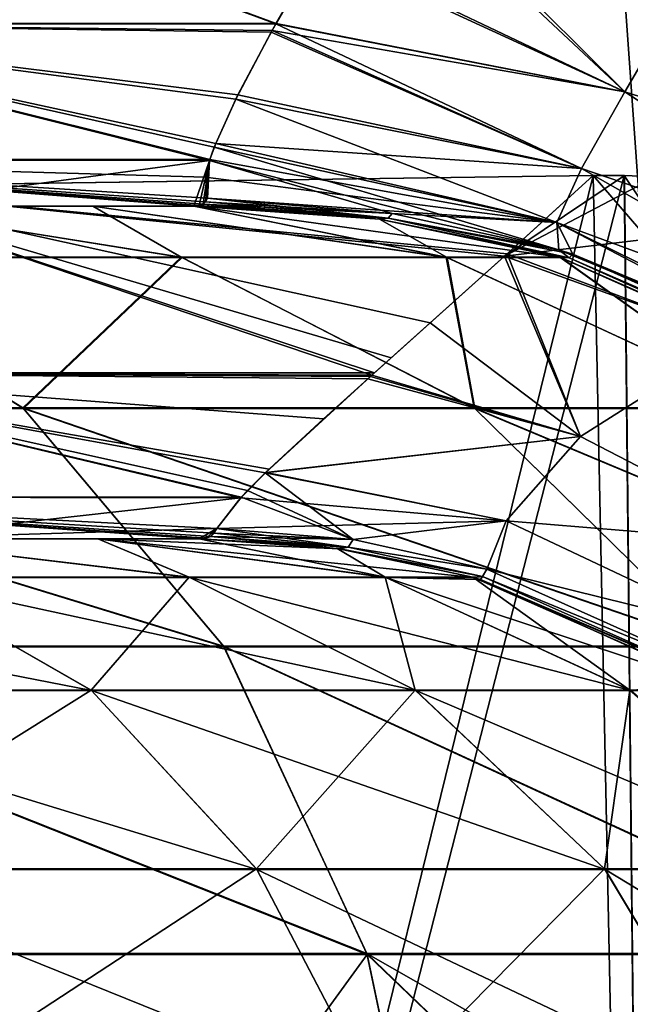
# Model space of a CAD drawing. Header units: millimetres. Extents: x -294 to 294, y -16 to 444.
# Tile 26 of 256: x -220.56 to -216.88, y 28.2 to 34.12. Entities that reach past the tile are written whole.
import ezdxf

# ---------------------------------------------------------------- set-up
doc = ezdxf.new("R2010")
doc.units = ezdxf.units.MM
doc.header["$LTSCALE"] = 65.185185
for name, color, linetype in [('559', 7, 'CONTINUOUS'), ('561', 7, 'CONTINUOUS'), ('592', 7, 'CONTINUOUS'), ('593', 7, 'CONTINUOUS'), ('594', 7, 'CONTINUOUS'), ('595', 7, 'CONTINUOUS'), ('596', 7, 'CONTINUOUS'), ('597', 7, 'CONTINUOUS'), ('624', 7, 'CONTINUOUS'), ('625', 7, 'CONTINUOUS'), ('635', 7, 'CONTINUOUS'), ('636', 7, 'CONTINUOUS'), ('637', 7, 'CONTINUOUS'), ('638', 7, 'CONTINUOUS'), ('713', 7, 'CONTINUOUS'), ('716', 7, 'CONTINUOUS'), ('724', 7, 'CONTINUOUS'), ('726', 7, 'CONTINUOUS'), ('741', 7, 'CONTINUOUS'), ('743', 7, 'CONTINUOUS'), ('744', 7, 'CONTINUOUS'), ('745', 7, 'CONTINUOUS'), ('746', 7, 'CONTINUOUS'), ('747', 7, 'CONTINUOUS'), ('749', 7, 'CONTINUOUS'), ('757', 7, 'CONTINUOUS'), ('758', 7, 'CONTINUOUS'), ('759', 7, 'CONTINUOUS'), ('760', 7, 'CONTINUOUS'), ('766', 7, 'CONTINUOUS'), ('767', 7, 'CONTINUOUS'), ('770', 7, 'CONTINUOUS')]:
    doc.layers.add(name, color=color, linetype=linetype)

msp = doc.modelspace()

# ---------------------------------------------------------------- linework, layer by layer
at = {"layer": '559', "linetype": 'Continuous'}
for points in [[(-238.5, 100, 19), (-238.5, -16, 19), (238.5, -16, 19), (-238.5, 100, 19)], [(-238.5, 100, 19), (238.5, -16, 19), (238.5, 100, 19), (-238.5, 100, 19)]]:
    msp.add_3dface(points, dxfattribs=at)
at = {"layer": '561', "linetype": 'Continuous'}
for points in [[(-238.5, 0), (-238.5, 100), (-9.3062, 54.7815), (-238.5, 0)], [(-238.5, 0), (-9.3062, 54.7815), (-10.2662, 54.158), (-238.5, 0)], [(-238.5, 0), (-10.2662, 54.158), (-10.9229, 53.2203), (-238.5, 0)], [(-11.1805, 52.1047), (-238.5, 0), (-10.9229, 53.2203), (-11.1805, 52.1047)], [(-13, 0), (-238.5, 0), (-11.1805, 52.1047), (-13, 0)]]:
    msp.add_3dface(points, dxfattribs=at)
at = {"layer": '592', "linetype": 'Continuous'}
for points in [[(-219.0154, 34.0941, -29.7844), (-222.6994, 34.0947, -30.5178), (-222.4825, 35.3706, -29.0796), (-219.0154, 34.0941, -29.7844)], [(-218.7476, 34.5585, -29.178), (-219.0154, 34.0941, -29.7844), (-222.4825, 35.3706, -29.0796), (-218.7476, 34.5585, -29.178)], [(-219.4143, 33.273, -31.5063), (-223.111, 33.279, -32.3902), (-222.6994, 34.0947, -30.5178), (-219.4143, 33.273, -31.5063)], [(-219.3867, 33.353, -31.2624), (-219.4143, 33.273, -31.5063), (-222.6994, 34.0947, -30.5178), (-219.3867, 33.353, -31.2624)], [(-219.2575, 33.6429, -30.5669), (-219.3867, 33.353, -31.2624), (-222.6994, 34.0947, -30.5178), (-219.2575, 33.6429, -30.5669)], [(-219.0434, 34.0442, -29.8595), (-219.2575, 33.6429, -30.5669), (-222.6994, 34.0947, -30.5178), (-219.0434, 34.0442, -29.8595)], [(-219.0154, 34.0941, -29.7844), (-219.0434, 34.0442, -29.8595), (-222.6994, 34.0947, -30.5178), (-219.0154, 34.0941, -29.7844)], [(-223.111, 33.279, -32.3902), (-219.4143, 33.273, -31.5063), (-221.4542, 33, -33.7533), (-223.111, 33.279, -32.3902)], [(-221.4542, 33, -33.7533), (-219.4143, 33.273, -31.5063), (-219.509, 33, -33.328), (-221.4542, 33, -33.7533)], [(-219.509, 33, -33.328), (-219.4143, 33.273, -31.5063), (-219.4768, 33.0026, -33.143), (-219.509, 33, -33.328)], [(-219.4768, 33.0026, -33.143), (-219.4143, 33.273, -31.5063), (-219.4525, 33.0105, -32.9601), (-219.4768, 33.0026, -33.143)], [(-219.4525, 33.0105, -32.9601), (-219.4143, 33.273, -31.5063), (-219.4387, 33.0255, -32.7579), (-219.4525, 33.0105, -32.9601)], [(-219.4143, 33.273, -31.5063), (-219.4274, 33.047, -32.5576), (-219.4387, 33.0255, -32.7579), (-219.4143, 33.273, -31.5063)]]:
    msp.add_3dface(points, dxfattribs=at)
at = {"layer": '593', "linetype": 'Continuous'}
for points in [[(-218.7476, 34.5585, -29.178), (-218.3963, 35.1555, -28.5787), (-216.9172, 33.6867, -29.7021), (-218.7476, 34.5585, -29.178)], [(-216.9172, 33.6867, -29.7021), (-218.3963, 35.1555, -28.5787), (-216.5819, 34.2611, -28.9727), (-216.9172, 33.6867, -29.7021)], [(-219.0154, 34.0941, -29.7844), (-218.7476, 34.5585, -29.178), (-216.9172, 33.6867, -29.7021), (-219.0154, 34.0941, -29.7844)], [(-216.9172, 33.6867, -29.7021), (-216.5819, 34.2611, -28.9727), (-214.8716, 33.0348, -29.2281), (-216.9172, 33.6867, -29.7021)], [(-219.0434, 34.0442, -29.8595), (-219.0154, 34.0941, -29.7844), (-217.1771, 33.2252, -30.5415), (-219.0434, 34.0442, -29.8595)], [(-217.1771, 33.2252, -30.5415), (-219.0154, 34.0941, -29.7844), (-216.9172, 33.6867, -29.7021), (-217.1771, 33.2252, -30.5415)], [(-219.2575, 33.6429, -30.5669), (-219.0434, 34.0442, -29.8595), (-217.1771, 33.2252, -30.5415), (-219.2575, 33.6429, -30.5669)], [(-217.1771, 33.2252, -30.5415), (-216.9172, 33.6867, -29.7021), (-215.122, 32.5248, -29.9502), (-217.1771, 33.2252, -30.5415)], [(-216.9172, 33.6867, -29.7021), (-214.8716, 33.0348, -29.2281), (-215.122, 32.5248, -29.9502), (-216.9172, 33.6867, -29.7021)], [(-219.3867, 33.353, -31.2624), (-219.2575, 33.6429, -30.5669), (-217.3249, 32.9017, -31.4732), (-219.3867, 33.353, -31.2624)], [(-217.3249, 32.9017, -31.4732), (-219.2575, 33.6429, -30.5669), (-217.1771, 33.2252, -30.5415), (-217.3249, 32.9017, -31.4732)], [(-219.4143, 33.273, -31.5063), (-219.3867, 33.353, -31.2624), (-217.3138, 32.7357, -32.472), (-219.4143, 33.273, -31.5063)], [(-217.3138, 32.7357, -32.472), (-219.3867, 33.353, -31.2624), (-217.3249, 32.9017, -31.4732), (-217.3138, 32.7357, -32.472)], [(-219.4274, 33.047, -32.5576), (-219.4143, 33.273, -31.5063), (-218.3161, 32.9544, -32.5215), (-219.4274, 33.047, -32.5576)], [(-218.3161, 32.9544, -32.5215), (-219.4143, 33.273, -31.5063), (-217.3138, 32.7357, -32.472), (-218.3161, 32.9544, -32.5215)], [(-217.3249, 32.9017, -31.4732), (-217.1771, 33.2252, -30.5415), (-215.28, 32.1451, -30.7354), (-217.3249, 32.9017, -31.4732)], [(-217.1771, 33.2252, -30.5415), (-215.122, 32.5248, -29.9502), (-215.28, 32.1451, -30.7354), (-217.1771, 33.2252, -30.5415)], [(-217.3138, 32.7357, -32.472), (-217.3249, 32.9017, -31.4732), (-217.2298, 32.7112, -32.4671), (-217.3138, 32.7357, -32.472)], [(-217.3249, 32.9017, -31.4732), (-215.28, 32.1451, -30.7354), (-215.3238, 31.9126, -31.5398), (-217.3249, 32.9017, -31.4732)], [(-217.3249, 32.9017, -31.4732), (-215.3238, 31.9126, -31.5398), (-215.248, 31.8171, -32.3115), (-217.3249, 32.9017, -31.4732)], [(-217.3249, 32.9017, -31.4732), (-215.248, 31.8171, -32.3115), (-217.2298, 32.7112, -32.4671), (-217.3249, 32.9017, -31.4732)]]:
    msp.add_3dface(points, dxfattribs=at)
at = {"layer": '594', "linetype": 'Continuous'}
for points in [[(-219.4525, 33.0105, -32.9601), (-219.4387, 33.0255, -32.7579), (-218.3161, 32.9544, -32.5215), (-219.4525, 33.0105, -32.9601)], [(-219.4387, 33.0255, -32.7579), (-219.4274, 33.047, -32.5576), (-218.3161, 32.9544, -32.5215), (-219.4387, 33.0255, -32.7579)], [(-219.4525, 33.0105, -32.9601), (-218.3161, 32.9544, -32.5215), (-218.341, 32.9266, -32.9059), (-219.4525, 33.0105, -32.9601)], [(-218.3161, 32.9544, -32.5215), (-217.3138, 32.7357, -32.472), (-218.341, 32.9266, -32.9059), (-218.3161, 32.9544, -32.5215)], [(-217.3138, 32.7357, -32.472), (-217.2298, 32.7112, -32.4671), (-218.341, 32.9266, -32.9059), (-217.3138, 32.7357, -32.472)], [(-218.341, 32.9266, -32.9059), (-217.2298, 32.7112, -32.4671), (-217.2524, 32.6894, -32.8505), (-218.341, 32.9266, -32.9059)], [(-217.2298, 32.7112, -32.4671), (-215.248, 31.8171, -32.3115), (-217.2524, 32.6894, -32.8505), (-217.2298, 32.7112, -32.4671)], [(-215.248, 31.8171, -32.3115), (-215.2121, 31.7944, -32.3078), (-217.2524, 32.6894, -32.8505), (-215.248, 31.8171, -32.3115)], [(-217.2524, 32.6894, -32.8505), (-215.2121, 31.7944, -32.3078), (-215.2266, 31.7769, -32.7407), (-217.2524, 32.6894, -32.8505)]]:
    msp.add_3dface(points, dxfattribs=at)
at = {"layer": '595', "linetype": 'Continuous'}
for points in [[(-219.509, 33, -33.328), (-219.4768, 33.0026, -33.143), (-218.341, 32.9266, -32.9059), (-219.509, 33, -33.328)], [(-219.509, 33, -33.328), (-218.341, 32.9266, -32.9059), (-218.3927, 32.922, -33.3334), (-219.509, 33, -33.328)], [(-219.4768, 33.0026, -33.143), (-219.4525, 33.0105, -32.9601), (-218.341, 32.9266, -32.9059), (-219.4768, 33.0026, -33.143)], [(-218.341, 32.9266, -32.9059), (-217.2524, 32.6894, -32.8505), (-218.3927, 32.922, -33.3334), (-218.341, 32.9266, -32.9059)], [(-218.3927, 32.922, -33.3334), (-217.2524, 32.6894, -32.8505), (-217.3015, 32.6901, -33.3502), (-218.3927, 32.922, -33.3334)], [(-217.2524, 32.6894, -32.8505), (-215.2266, 31.7769, -32.7407), (-217.3015, 32.6901, -33.3502), (-217.2524, 32.6894, -32.8505)], [(-217.3015, 32.6901, -33.3502), (-215.2266, 31.7769, -32.7407), (-215.2659, 31.7832, -33.4152), (-217.3015, 32.6901, -33.3502)]]:
    msp.add_3dface(points, dxfattribs=at)
at = {"layer": '596', "linetype": 'Continuous'}
for points in [[(-219.5804, 32.6901, -40.8214), (-221.9943, 32.6901, -43.9284), (-221.5033, 33, -39.7401), (-219.5804, 32.6901, -40.8214)], [(-220.1173, 33, -36.6569), (-219.5804, 32.6901, -40.8214), (-221.5033, 33, -39.7401), (-220.1173, 33, -36.6569)], [(-219.509, 33, -33.328), (-217.9848, 32.6901, -37.225), (-220.1173, 33, -36.6569), (-219.509, 33, -33.328)], [(-217.9848, 32.6901, -37.225), (-219.5804, 32.6901, -40.8214), (-220.1173, 33, -36.6569), (-217.9848, 32.6901, -37.225)], [(-219.509, 33, -33.328), (-218.3927, 32.922, -33.3334), (-217.9848, 32.6901, -37.225), (-219.509, 33, -33.328)], [(-218.3927, 32.922, -33.3334), (-217.3015, 32.6901, -33.3502), (-217.9848, 32.6901, -37.225), (-218.3927, 32.922, -33.3334)], [(-221.9943, 32.6901, -43.9284), (-220.5345, 31.7832, -45.348), (-224.0157, 31.7832, -48.0961), (-221.9943, 32.6901, -43.9284)], [(-221.9943, 32.6901, -43.9284), (-219.5804, 32.6901, -40.8214), (-220.5345, 31.7832, -45.348), (-221.9943, 32.6901, -43.9284)], [(-219.5804, 32.6901, -40.8214), (-217.8181, 31.7832, -41.8419), (-220.5345, 31.7832, -45.348), (-219.5804, 32.6901, -40.8214)], [(-219.5804, 32.6901, -40.8214), (-217.9848, 32.6901, -37.225), (-217.8181, 31.7832, -41.8419), (-219.5804, 32.6901, -40.8214)], [(-217.9848, 32.6901, -37.225), (-217.3015, 32.6901, -33.3502), (-216.0267, 31.7832, -37.7846), (-217.9848, 32.6901, -37.225)], [(-217.9848, 32.6901, -37.225), (-216.0267, 31.7832, -37.7846), (-217.8181, 31.7832, -41.8419), (-217.9848, 32.6901, -37.225)], [(-217.3015, 32.6901, -33.3502), (-215.2659, 31.7832, -33.4152), (-216.0267, 31.7832, -37.7846), (-217.3015, 32.6901, -33.3502)], [(-219.3275, 30.3496, -46.5551), (-223.1329, 30.3496, -49.5571), (-224.0157, 31.7832, -48.0961), (-219.3275, 30.3496, -46.5551)], [(-220.5345, 31.7832, -45.348), (-219.3275, 30.3496, -46.5551), (-224.0157, 31.7832, -48.0961), (-220.5345, 31.7832, -45.348)], [(-216.3572, 30.3496, -42.7248), (-219.3275, 30.3496, -46.5551), (-220.5345, 31.7832, -45.348), (-216.3572, 30.3496, -42.7248)], [(-217.8181, 31.7832, -41.8419), (-216.3572, 30.3496, -42.7248), (-220.5345, 31.7832, -45.348), (-217.8181, 31.7832, -41.8419)], [(-214.3968, 30.3496, -38.2919), (-216.3572, 30.3496, -42.7248), (-217.8181, 31.7832, -41.8419), (-214.3968, 30.3496, -38.2919)], [(-216.0267, 31.7832, -37.7846), (-214.3968, 30.3496, -38.2919), (-217.8181, 31.7832, -41.8419), (-216.0267, 31.7832, -37.7846)], [(-218.4671, 28.5008, -47.4558), (-222.5052, 28.5008, -50.6327), (-223.1329, 30.3496, -49.5571), (-218.4671, 28.5008, -47.4558)], [(-219.3275, 30.3496, -46.5551), (-218.4671, 28.5008, -47.4558), (-223.1329, 30.3496, -49.5571), (-219.3275, 30.3496, -46.5551)], [(-215.3109, 28.5008, -43.4014), (-218.4671, 28.5008, -47.4558), (-219.3275, 30.3496, -46.5551), (-215.3109, 28.5008, -43.4014)], [(-216.3572, 30.3496, -42.7248), (-215.3109, 28.5008, -43.4014), (-219.3275, 30.3496, -46.5551), (-216.3572, 30.3496, -42.7248)], [(-220.0029, 26.3889, -49.7344), (-222.1819, 26.3889, -51.238), (-222.5052, 28.5008, -50.6327), (-220.0029, 26.3889, -49.7344)], [(-218.4671, 28.5008, -47.4558), (-220.0029, 26.3889, -49.7344), (-222.5052, 28.5008, -50.6327), (-218.4671, 28.5008, -47.4558)], [(-218.0211, 26.3889, -47.9789), (-220.0029, 26.3889, -49.7344), (-218.4671, 28.5008, -47.4558), (-218.0211, 26.3889, -47.9789)], [(-216.2656, 26.3889, -45.9971), (-218.0211, 26.3889, -47.9789), (-218.4671, 28.5008, -47.4558), (-216.2656, 26.3889, -45.9971)], [(-215.3109, 28.5008, -43.4014), (-216.2656, 26.3889, -45.9971), (-218.4671, 28.5008, -47.4558), (-215.3109, 28.5008, -43.4014)]]:
    msp.add_3dface(points, dxfattribs=at)
at = {"layer": '597', "linetype": 'Continuous'}
for points in [[(-221.4542, 33, -33.7533), (-220.1173, 33, -36.6569), (-221.5033, 33, -39.7401), (-221.4542, 33, -33.7533)], [(-221.4542, 33, -33.7533), (-219.509, 33, -33.328), (-220.1173, 33, -36.6569), (-221.4542, 33, -33.7533)]]:
    msp.add_3dface(points, dxfattribs=at)
at = {"layer": '624', "linetype": 'Continuous'}
for points in [[(-219.0135, 34.0975, -317.2207), (-222.4813, 35.375, -317.9242), (-222.6996, 34.0979, -316.4869), (-219.0135, 34.0975, -317.2207)], [(-218.7609, 34.5358, -317.7956), (-222.4813, 35.375, -317.9242), (-219.0135, 34.0975, -317.2207), (-218.7609, 34.5358, -317.7956)], [(-219.4125, 33.2789, -315.513), (-222.6996, 34.0979, -316.4869), (-223.1206, 33.2806, -314.612), (-219.4125, 33.2789, -315.513)], [(-219.0135, 34.0975, -317.2207), (-222.6996, 34.0979, -316.4869), (-219.0375, 34.0547, -317.1565), (-219.0135, 34.0975, -317.2207)], [(-219.0375, 34.0547, -317.1565), (-222.6996, 34.0979, -316.4869), (-219.2449, 33.6678, -316.4836), (-219.0375, 34.0547, -317.1565)], [(-219.2449, 33.6678, -316.4836), (-222.6996, 34.0979, -316.4869), (-219.3777, 33.3764, -315.8035), (-219.2449, 33.6678, -316.4836)], [(-219.3777, 33.3764, -315.8035), (-222.6996, 34.0979, -316.4869), (-219.4125, 33.2789, -315.513), (-219.3777, 33.3764, -315.8035)], [(-219.4125, 33.2789, -315.513), (-223.1206, 33.2806, -314.612), (-219.4386, 33.1731, -315.1287), (-219.4125, 33.2789, -315.513)], [(-219.4386, 33.1731, -315.1287), (-223.1206, 33.2806, -314.612), (-219.4274, 33.047, -314.4424), (-219.4386, 33.1731, -315.1287)], [(-219.4274, 33.047, -314.4424), (-223.1206, 33.2806, -314.612), (-219.4387, 33.0255, -314.2421), (-219.4274, 33.047, -314.4424)], [(-219.4387, 33.0255, -314.2421), (-223.1206, 33.2806, -314.612), (-219.4525, 33.0105, -314.0399), (-219.4387, 33.0255, -314.2421)], [(-219.4525, 33.0105, -314.0399), (-223.1206, 33.2806, -314.612), (-219.4768, 33.0026, -313.857), (-219.4525, 33.0105, -314.0399)], [(-219.4768, 33.0026, -313.857), (-223.1206, 33.2806, -314.612), (-219.509, 33, -313.672), (-219.4768, 33.0026, -313.857)], [(-219.509, 33, -313.672), (-223.1206, 33.2806, -314.612), (-221.4542, 33, -313.2467), (-219.509, 33, -313.672)]]:
    msp.add_3dface(points, dxfattribs=at)
at = {"layer": '625', "linetype": 'Continuous'}
for points in [[(-218.4279, 35.1015, -318.3737), (-218.7609, 34.5358, -317.7956), (-216.9172, 33.6867, -317.298), (-218.4279, 35.1015, -318.3737)], [(-216.5819, 34.2611, -318.0273), (-218.4279, 35.1015, -318.3737), (-216.9172, 33.6867, -317.298), (-216.5819, 34.2611, -318.0273)], [(-218.7609, 34.5358, -317.7956), (-219.0135, 34.0975, -317.2207), (-216.9172, 33.6867, -317.298), (-218.7609, 34.5358, -317.7956)], [(-216.5819, 34.2611, -318.0273), (-216.9172, 33.6867, -317.298), (-214.8716, 33.0348, -317.7719), (-216.5819, 34.2611, -318.0273)], [(-219.0135, 34.0975, -317.2207), (-219.0375, 34.0547, -317.1565), (-216.9172, 33.6867, -317.298), (-219.0135, 34.0975, -317.2207)], [(-219.0375, 34.0547, -317.1565), (-219.2449, 33.6678, -316.4836), (-217.1771, 33.2252, -316.4585), (-219.0375, 34.0547, -317.1565)], [(-216.9172, 33.6867, -317.298), (-219.0375, 34.0547, -317.1565), (-217.1771, 33.2252, -316.4585), (-216.9172, 33.6867, -317.298)], [(-216.9172, 33.6867, -317.298), (-217.1771, 33.2252, -316.4585), (-215.122, 32.5248, -317.0498), (-216.9172, 33.6867, -317.298)], [(-216.9172, 33.6867, -317.298), (-215.122, 32.5248, -317.0498), (-214.8716, 33.0348, -317.7719), (-216.9172, 33.6867, -317.298)], [(-219.2449, 33.6678, -316.4836), (-219.3777, 33.3764, -315.8035), (-217.1771, 33.2252, -316.4585), (-219.2449, 33.6678, -316.4836)], [(-219.3777, 33.3764, -315.8035), (-219.4125, 33.2789, -315.513), (-217.3249, 32.9017, -315.5268), (-219.3777, 33.3764, -315.8035)], [(-217.1771, 33.2252, -316.4585), (-219.3777, 33.3764, -315.8035), (-217.3249, 32.9017, -315.5268), (-217.1771, 33.2252, -316.4585)], [(-219.4125, 33.2789, -315.513), (-219.4386, 33.1731, -315.1287), (-217.3249, 32.9017, -315.5268), (-219.4125, 33.2789, -315.513)], [(-217.1771, 33.2252, -316.4585), (-217.3249, 32.9017, -315.5268), (-215.28, 32.1451, -316.2646), (-217.1771, 33.2252, -316.4585)], [(-217.1771, 33.2252, -316.4585), (-215.28, 32.1451, -316.2646), (-215.122, 32.5248, -317.0498), (-217.1771, 33.2252, -316.4585)], [(-219.4386, 33.1731, -315.1287), (-219.4274, 33.047, -314.4424), (-217.3249, 32.9017, -315.5268), (-219.4386, 33.1731, -315.1287)], [(-217.3249, 32.9017, -315.5268), (-219.4274, 33.047, -314.4424), (-218.3162, 32.9545, -314.4785), (-217.3249, 32.9017, -315.5268)], [(-217.3138, 32.7357, -314.528), (-217.3249, 32.9017, -315.5268), (-218.3162, 32.9545, -314.4785), (-217.3138, 32.7357, -314.528)], [(-217.3249, 32.9017, -315.5268), (-217.3138, 32.7357, -314.528), (-215.3238, 31.9126, -315.4602), (-217.3249, 32.9017, -315.5268)], [(-217.3249, 32.9017, -315.5268), (-215.3238, 31.9126, -315.4602), (-215.28, 32.1451, -316.2646), (-217.3249, 32.9017, -315.5268)], [(-215.3238, 31.9126, -315.4602), (-217.3138, 32.7357, -314.528), (-217.2299, 32.7112, -314.5329), (-215.3238, 31.9126, -315.4602)], [(-215.248, 31.8171, -314.6885), (-215.3238, 31.9126, -315.4602), (-217.2299, 32.7112, -314.5329), (-215.248, 31.8171, -314.6885)]]:
    msp.add_3dface(points, dxfattribs=at)
at = {"layer": '635', "linetype": 'Continuous'}
for points in [[(-221.999, 32.6919, -303.0761), (-219.586, 32.6919, -306.1817), (-221.5062, 33, -307.2551), (-221.999, 32.6919, -303.0761)], [(-221.5062, 33, -307.2551), (-219.586, 32.6919, -306.1817), (-220.1175, 33, -310.3426), (-221.5062, 33, -307.2551)], [(-217.9911, 32.6919, -309.7767), (-219.509, 33, -313.672), (-220.1175, 33, -310.3426), (-217.9911, 32.6919, -309.7767)], [(-219.586, 32.6919, -306.1817), (-217.9911, 32.6919, -309.7767), (-220.1175, 33, -310.3426), (-219.586, 32.6919, -306.1817)], [(-218.3927, 32.922, -313.6666), (-219.509, 33, -313.672), (-217.3079, 32.6919, -313.6499), (-218.3927, 32.922, -313.6666)], [(-217.3079, 32.6919, -313.6499), (-219.509, 33, -313.672), (-217.9911, 32.6919, -309.7767), (-217.3079, 32.6919, -313.6499)], [(-220.5385, 31.7867, -301.656), (-221.999, 32.6919, -303.0761), (-224.0187, 31.7867, -298.9087), (-220.5385, 31.7867, -301.656)], [(-219.586, 32.6919, -306.1817), (-221.999, 32.6919, -303.0761), (-220.5385, 31.7867, -301.656), (-219.586, 32.6919, -306.1817)], [(-217.823, 31.7867, -305.1609), (-219.586, 32.6919, -306.1817), (-220.5385, 31.7867, -301.656), (-217.823, 31.7867, -305.1609)], [(-217.9911, 32.6919, -309.7767), (-219.586, 32.6919, -306.1817), (-217.823, 31.7867, -305.1609), (-217.9911, 32.6919, -309.7767)], [(-217.3079, 32.6919, -313.6499), (-217.9911, 32.6919, -309.7767), (-216.0322, 31.7867, -309.2169), (-217.3079, 32.6919, -313.6499)], [(-216.0322, 31.7867, -309.2169), (-217.9911, 32.6919, -309.7767), (-217.823, 31.7867, -305.1609), (-216.0322, 31.7867, -309.2169)], [(-215.2716, 31.7867, -313.5851), (-217.3079, 32.6919, -313.6499), (-216.0322, 31.7867, -309.2169), (-215.2716, 31.7867, -313.5851)], [(-220.5385, 31.7867, -301.656), (-224.0187, 31.7867, -298.9087), (-219.3306, 30.3546, -300.4481), (-220.5385, 31.7867, -301.656)], [(-219.3306, 30.3546, -300.4481), (-224.0187, 31.7867, -298.9087), (-223.1352, 30.3546, -297.4467), (-219.3306, 30.3546, -300.4481)], [(-217.823, 31.7867, -305.1609), (-220.5385, 31.7867, -301.656), (-216.361, 30.3546, -304.2776), (-217.823, 31.7867, -305.1609)], [(-216.361, 30.3546, -304.2776), (-220.5385, 31.7867, -301.656), (-219.3306, 30.3546, -300.4481), (-216.361, 30.3546, -304.2776)], [(-216.0322, 31.7867, -309.2169), (-217.823, 31.7867, -305.1609), (-214.4011, 30.3546, -308.7095), (-216.0322, 31.7867, -309.2169)], [(-214.4011, 30.3546, -308.7095), (-217.823, 31.7867, -305.1609), (-216.361, 30.3546, -304.2776), (-214.4011, 30.3546, -308.7095)], [(-219.3306, 30.3546, -300.4481), (-223.1352, 30.3546, -297.4467), (-218.4691, 28.5068, -299.5464), (-219.3306, 30.3546, -300.4481)], [(-218.4691, 28.5068, -299.5464), (-223.1352, 30.3546, -297.4467), (-222.5066, 28.5068, -296.3698), (-218.4691, 28.5068, -299.5464)], [(-216.361, 30.3546, -304.2776), (-219.3306, 30.3546, -300.4481), (-215.3133, 28.5068, -303.6003), (-216.361, 30.3546, -304.2776)], [(-215.3133, 28.5068, -303.6003), (-219.3306, 30.3546, -300.4481), (-218.4691, 28.5068, -299.5464), (-215.3133, 28.5068, -303.6003)], [(-222.1819, 26.3889, -295.762), (-220.0029, 26.3889, -297.2656), (-222.5066, 28.5068, -296.3698), (-222.1819, 26.3889, -295.762)], [(-220.0029, 26.3889, -297.2656), (-218.0211, 26.3889, -299.0211), (-222.5066, 28.5068, -296.3698), (-220.0029, 26.3889, -297.2656)], [(-218.0211, 26.3889, -299.0211), (-218.4691, 28.5068, -299.5464), (-222.5066, 28.5068, -296.3698), (-218.0211, 26.3889, -299.0211)], [(-218.0211, 26.3889, -299.0211), (-216.2656, 26.3889, -301.0029), (-218.4691, 28.5068, -299.5464), (-218.0211, 26.3889, -299.0211)], [(-216.2656, 26.3889, -301.0029), (-214.762, 26.3889, -303.1819), (-218.4691, 28.5068, -299.5464), (-216.2656, 26.3889, -301.0029)], [(-214.762, 26.3889, -303.1819), (-215.3133, 28.5068, -303.6003), (-218.4691, 28.5068, -299.5464), (-214.762, 26.3889, -303.1819)]]:
    msp.add_3dface(points, dxfattribs=at)
at = {"layer": '636', "linetype": 'Continuous'}
for points in [[(-221.4542, 33, -313.2467), (-221.5062, 33, -307.2551), (-220.1175, 33, -310.3426), (-221.4542, 33, -313.2467)], [(-219.509, 33, -313.672), (-221.4542, 33, -313.2467), (-220.1175, 33, -310.3426), (-219.509, 33, -313.672)]]:
    msp.add_3dface(points, dxfattribs=at)
at = {"layer": '637', "linetype": 'Continuous'}
for points in [[(-219.4768, 33.0026, -313.857), (-219.509, 33, -313.672), (-218.3927, 32.922, -313.6666), (-219.4768, 33.0026, -313.857)], [(-219.4525, 33.0105, -314.0399), (-219.4768, 33.0026, -313.857), (-218.3927, 32.922, -313.6666), (-219.4525, 33.0105, -314.0399)], [(-219.4525, 33.0105, -314.0399), (-218.3927, 32.922, -313.6666), (-218.341, 32.9266, -314.0941), (-219.4525, 33.0105, -314.0399)], [(-218.341, 32.9266, -314.0941), (-218.3927, 32.922, -313.6666), (-217.2524, 32.6894, -314.1495), (-218.341, 32.9266, -314.0941)], [(-218.3927, 32.922, -313.6666), (-217.3079, 32.6919, -313.6499), (-217.2524, 32.6894, -314.1495), (-218.3927, 32.922, -313.6666)], [(-217.3079, 32.6919, -313.6499), (-215.2716, 31.7867, -313.5851), (-215.2266, 31.7769, -314.2593), (-217.3079, 32.6919, -313.6499)], [(-217.2524, 32.6894, -314.1495), (-217.3079, 32.6919, -313.6499), (-215.2266, 31.7769, -314.2593), (-217.2524, 32.6894, -314.1495)]]:
    msp.add_3dface(points, dxfattribs=at)
at = {"layer": '638', "linetype": 'Continuous'}
for points in [[(-219.4387, 33.0255, -314.2421), (-219.4525, 33.0105, -314.0399), (-218.341, 32.9266, -314.0941), (-219.4387, 33.0255, -314.2421)], [(-219.4274, 33.047, -314.4424), (-219.4387, 33.0255, -314.2421), (-218.341, 32.9266, -314.0941), (-219.4274, 33.047, -314.4424)], [(-218.3162, 32.9545, -314.4785), (-219.4274, 33.047, -314.4424), (-218.341, 32.9266, -314.0941), (-218.3162, 32.9545, -314.4785)], [(-217.3138, 32.7357, -314.528), (-218.3162, 32.9545, -314.4785), (-218.341, 32.9266, -314.0941), (-217.3138, 32.7357, -314.528)], [(-217.3138, 32.7357, -314.528), (-218.341, 32.9266, -314.0941), (-217.2524, 32.6894, -314.1495), (-217.3138, 32.7357, -314.528)], [(-217.2299, 32.7112, -314.5329), (-217.3138, 32.7357, -314.528), (-217.2524, 32.6894, -314.1495), (-217.2299, 32.7112, -314.5329)], [(-215.248, 31.8171, -314.6885), (-217.2299, 32.7112, -314.5329), (-217.2524, 32.6894, -314.1495), (-215.248, 31.8171, -314.6885)], [(-215.248, 31.8171, -314.6885), (-217.2524, 32.6894, -314.1495), (-215.2266, 31.7769, -314.2593), (-215.248, 31.8171, -314.6885)]]:
    msp.add_3dface(points, dxfattribs=at)
at = {"layer": '713', "linetype": 'Continuous'}
msp.add_3dface([(-193.25, 369, -13.6159), (-238.7131, 369, -13.6161), (-215.5596, 15, -25.9778), (-193.25, 369, -13.6159)], dxfattribs=at)
at = {"layer": '716', "linetype": 'Continuous'}
for points in [[(-238.7131, 369, -333.3839), (-193.25, 286, -330.4857), (-205.5413, 15, -321.0222), (-238.7131, 369, -333.3839)], [(-215.5596, 15, -321.0222), (-238.7131, 369, -333.3839), (-205.5413, 15, -321.0222), (-215.5596, 15, -321.0222)]]:
    msp.add_3dface(points, dxfattribs=at)
at = {"layer": '724', "linetype": 'Continuous'}
msp.add_3dface([(-238.7131, 369, -333.3839), (-215.5596, 15, -321.0222), (-221.0064, 15, -320.4115), (-238.7131, 369, -333.3839)], dxfattribs=at)
at = {"layer": '726', "linetype": 'Continuous'}
for points in [[(-238.7131, 369, -13.6161), (-240.4979, 369, -13.7319), (-215.5596, 15, -25.9778), (-238.7131, 369, -13.6161)], [(-215.5596, 15, -25.9778), (-240.4979, 369, -13.7319), (-221.0144, 15, -26.5917), (-215.5596, 15, -25.9778)]]:
    msp.add_3dface(points, dxfattribs=at)
at = {"layer": '741', "linetype": 'Continuous'}
for points in [[(-217.108, 33.1831, -27.6532), (-221.581, 15, -28.0343), (-221.807, 33.1171, -28.2494), (-217.108, 33.1831, -27.6532)], [(-216.9201, 33.1828, -27.6509), (-221.581, 15, -28.0343), (-217.108, 33.1831, -27.6532), (-216.9201, 33.1828, -27.6509)], [(-216.7323, 15, -27.4911), (-221.581, 15, -28.0343), (-216.9201, 33.1828, -27.6509), (-216.7323, 15, -27.4911)], [(-216.7323, 33.1753, -27.6491), (-216.7323, 15, -27.4911), (-216.9201, 33.1828, -27.6509), (-216.7323, 33.1753, -27.6491)]]:
    msp.add_3dface(points, dxfattribs=at)
at = {"layer": '743', "linetype": 'Continuous'}
for points in [[(-217.108, 33.1831, -27.6532), (-217.6253, 32.7119, -28.2058), (-216.2587, 32.1992, -28.5232), (-217.108, 33.1831, -27.6532)], [(-216.9201, 33.1828, -27.6509), (-217.108, 33.1831, -27.6532), (-216.2587, 32.1992, -28.5232), (-216.9201, 33.1828, -27.6509)], [(-216.7323, 33.1753, -27.6491), (-216.9201, 33.1828, -27.6509), (-216.2587, 32.1992, -28.5232), (-216.7323, 33.1753, -27.6491)], [(-218.087, 32.2974, -28.8008), (-217.1835, 31.6151, -29.6249), (-217.6253, 32.7119, -28.2058), (-218.087, 32.2974, -28.8008)], [(-217.6253, 32.7119, -28.2058), (-217.1835, 31.6151, -29.6249), (-216.2587, 32.1992, -28.5232), (-217.6253, 32.7119, -28.2058)], [(-218.4391, 31.9828, -29.3478), (-217.1835, 31.6151, -29.6249), (-218.087, 32.2974, -28.8008), (-218.4391, 31.9828, -29.3478)], [(-217.1835, 31.6151, -29.6249), (-215.9322, 30.9671, -29.7385), (-216.2587, 32.1992, -28.5232), (-217.1835, 31.6151, -29.6249)], [(-218.7291, 31.7216, -29.8925), (-219.0796, 31.3955, -30.7661), (-218.4633, 31.9611, -29.3893), (-218.7291, 31.7216, -29.8925)], [(-218.4633, 31.9611, -29.3893), (-219.0796, 31.3955, -30.7661), (-217.1835, 31.6151, -29.6249), (-218.4633, 31.9611, -29.3893)], [(-218.4633, 31.9611, -29.3893), (-217.1835, 31.6151, -29.6249), (-218.4391, 31.9828, -29.3478), (-218.4633, 31.9611, -29.3893)], [(-219.0796, 31.3955, -30.7661), (-217.6309, 31.1069, -30.9041), (-217.1835, 31.6151, -29.6249), (-219.0796, 31.3955, -30.7661)], [(-217.1835, 31.6151, -29.6249), (-217.6309, 31.1069, -30.9041), (-215.9322, 30.9671, -29.7385), (-217.1835, 31.6151, -29.6249)], [(-219.0796, 31.3955, -30.7661), (-219.187, 31.2892, -31.1332), (-218.5504, 30.995, -32.2716), (-219.0796, 31.3955, -30.7661)], [(-217.6309, 31.1069, -30.9041), (-219.0796, 31.3955, -30.7661), (-218.5504, 30.995, -32.2716), (-217.6309, 31.1069, -30.9041)], [(-219.2242, 31.2505, -31.2838), (-219.3712, 31.0626, -32.2982), (-218.5504, 30.995, -32.2716), (-219.2242, 31.2505, -31.2838)], [(-219.187, 31.2892, -31.1332), (-219.2242, 31.2505, -31.2838), (-218.5504, 30.995, -32.2716), (-219.187, 31.2892, -31.1332)], [(-217.747, 30.8164, -32.2316), (-217.6309, 31.1069, -30.9041), (-218.5504, 30.995, -32.2716), (-217.747, 30.8164, -32.2316)], [(-216.2131, 30.4379, -30.9314), (-217.6309, 31.1069, -30.9041), (-217.747, 30.8164, -32.2316), (-216.2131, 30.4379, -30.9314)], [(-217.6309, 31.1069, -30.9041), (-216.2131, 30.4379, -30.9314), (-215.9322, 30.9671, -29.7385), (-217.6309, 31.1069, -30.9041)], [(-216.2814, 30.1598, -32.1171), (-216.2131, 30.4379, -30.9314), (-217.747, 30.8164, -32.2316), (-216.2814, 30.1598, -32.1171)]]:
    msp.add_3dface(points, dxfattribs=at)
at = {"layer": '744', "linetype": 'Continuous'}
for points in [[(-217.108, 33.1831, -27.6532), (-221.807, 33.1171, -28.2494), (-217.6253, 32.7119, -28.2058), (-217.108, 33.1831, -27.6532)], [(-218.4391, 31.9828, -29.3478), (-221.807, 33.1171, -28.2494), (-222.3769, 31.9966, -29.9953), (-218.4391, 31.9828, -29.3478)], [(-221.807, 33.1171, -28.2494), (-218.4391, 31.9828, -29.3478), (-218.087, 32.2974, -28.8008), (-221.807, 33.1171, -28.2494)], [(-221.807, 33.1171, -28.2494), (-218.087, 32.2974, -28.8008), (-217.6253, 32.7119, -28.2058), (-221.807, 33.1171, -28.2494)], [(-223.0485, 31.2525, -32.1701), (-219.2242, 31.2505, -31.2838), (-222.3769, 31.9966, -29.9953), (-223.0485, 31.2525, -32.1701)], [(-219.2242, 31.2505, -31.2838), (-219.187, 31.2892, -31.1332), (-222.3769, 31.9966, -29.9953), (-219.2242, 31.2505, -31.2838)], [(-219.187, 31.2892, -31.1332), (-219.0796, 31.3955, -30.7661), (-222.3769, 31.9966, -29.9953), (-219.187, 31.2892, -31.1332)], [(-219.0796, 31.3955, -30.7661), (-218.7291, 31.7216, -29.8925), (-222.3769, 31.9966, -29.9953), (-219.0796, 31.3955, -30.7661)], [(-218.7291, 31.7216, -29.8925), (-218.4633, 31.9611, -29.3893), (-222.3769, 31.9966, -29.9953), (-218.7291, 31.7216, -29.8925)], [(-218.4633, 31.9611, -29.3893), (-218.4391, 31.9828, -29.3478), (-222.3769, 31.9966, -29.9953), (-218.4633, 31.9611, -29.3893)], [(-219.3712, 31.0626, -32.2982), (-219.2242, 31.2505, -31.2838), (-223.0485, 31.2525, -32.1701), (-219.3712, 31.0626, -32.2982)], [(-219.3712, 31.0626, -32.2982), (-223.0485, 31.2525, -32.1701), (-219.3872, 31.0338, -32.5666), (-219.3712, 31.0626, -32.2982)], [(-219.3872, 31.0338, -32.5666), (-223.0485, 31.2525, -32.1701), (-219.4073, 31.0138, -32.8379), (-219.3872, 31.0338, -32.5666)], [(-219.4073, 31.0138, -32.8379), (-223.0485, 31.2525, -32.1701), (-219.4348, 31.0034, -33.0814), (-219.4073, 31.0138, -32.8379)], [(-219.4348, 31.0034, -33.0814), (-223.0485, 31.2525, -32.1701), (-219.4775, 31, -33.3231), (-219.4348, 31.0034, -33.0814)], [(-219.4775, 31, -33.3231), (-223.0485, 31.2525, -32.1701), (-221.4297, 31, -33.7462), (-219.4775, 31, -33.3231)]]:
    msp.add_3dface(points, dxfattribs=at)
at = {"layer": '745', "linetype": 'Continuous'}
for points in [[(-219.3872, 31.0338, -32.5666), (-219.4073, 31.0138, -32.8379), (-218.5814, 30.9504, -32.8257), (-219.3872, 31.0338, -32.5666)], [(-219.3712, 31.0626, -32.2982), (-219.3872, 31.0338, -32.5666), (-218.5814, 30.9504, -32.8257), (-219.3712, 31.0626, -32.2982)], [(-218.5504, 30.995, -32.2716), (-219.3712, 31.0626, -32.2982), (-218.5814, 30.9504, -32.8257), (-218.5504, 30.995, -32.2716)], [(-217.747, 30.8164, -32.2316), (-218.5504, 30.995, -32.2716), (-218.5814, 30.9504, -32.8257), (-217.747, 30.8164, -32.2316)], [(-217.7722, 30.774, -32.8071), (-217.747, 30.8164, -32.2316), (-218.5814, 30.9504, -32.8257), (-217.7722, 30.774, -32.8071)], [(-216.2814, 30.1598, -32.1171), (-217.747, 30.8164, -32.2316), (-217.7722, 30.774, -32.8071), (-216.2814, 30.1598, -32.1171)], [(-216.2946, 30.1162, -32.7536), (-216.2814, 30.1598, -32.1171), (-217.7722, 30.774, -32.8071), (-216.2946, 30.1162, -32.7536)]]:
    msp.add_3dface(points, dxfattribs=at)
at = {"layer": '746', "linetype": 'Continuous'}
for points in [[(-219.4073, 31.0138, -32.8379), (-219.4348, 31.0034, -33.0814), (-219.4775, 31, -33.3231), (-219.4073, 31.0138, -32.8379)], [(-219.4073, 31.0138, -32.8379), (-219.4775, 31, -33.3231), (-218.6294, 30.9395, -33.3732), (-219.4073, 31.0138, -32.8379)], [(-218.5814, 30.9504, -32.8257), (-219.4073, 31.0138, -32.8379), (-218.6294, 30.9395, -33.3732), (-218.5814, 30.9504, -32.8257)], [(-217.7722, 30.774, -32.8071), (-218.5814, 30.9504, -32.8257), (-218.6294, 30.9395, -33.3732), (-217.7722, 30.774, -32.8071)], [(-217.8257, 30.7673, -33.4209), (-217.7722, 30.774, -32.8071), (-218.6294, 30.9395, -33.3732), (-217.8257, 30.7673, -33.4209)], [(-217.784, 30.7552, -33.4234), (-217.7722, 30.774, -32.8071), (-217.8257, 30.7673, -33.4209), (-217.784, 30.7552, -33.4234)], [(-216.2946, 30.1162, -32.7536), (-217.7722, 30.774, -32.8071), (-217.784, 30.7552, -33.4234), (-216.2946, 30.1162, -32.7536)], [(-216.302, 30.0873, -33.5114), (-216.2946, 30.1162, -32.7536), (-217.784, 30.7552, -33.4234), (-216.302, 30.0873, -33.5114)]]:
    msp.add_3dface(points, dxfattribs=at)
at = {"layer": '747', "linetype": 'Continuous'}
for points in [[(-220.0864, 31, -36.6623), (-221.4784, 31, -39.7591), (-219.5328, 30.7676, -39.6641), (-220.0864, 31, -36.6623)], [(-219.5328, 30.7676, -39.6641), (-221.4784, 31, -39.7591), (-221.3102, 30.7676, -42.3892), (-219.5328, 30.7676, -39.6641)], [(-218.6294, 30.9395, -33.3732), (-219.4775, 31, -33.3231), (-220.0864, 31, -36.6623), (-218.6294, 30.9395, -33.3732)], [(-217.8257, 30.7673, -33.4209), (-218.6294, 30.9395, -33.3732), (-220.0864, 31, -36.6623), (-217.8257, 30.7673, -33.4209)], [(-217.8257, 30.7673, -33.4209), (-220.0864, 31, -36.6623), (-218.3547, 30.7676, -36.6313), (-217.8257, 30.7673, -33.4209)], [(-218.3547, 30.7676, -36.6313), (-220.0864, 31, -36.6623), (-219.5328, 30.7676, -39.6641), (-218.3547, 30.7676, -36.6313)], [(-221.3102, 30.7676, -42.3892), (-223.6108, 30.7676, -44.6898), (-220.1244, 30.0874, -43.3514), (-221.3102, 30.7676, -42.3892)], [(-220.1244, 30.0874, -43.3514), (-223.6108, 30.7676, -44.6898), (-222.6486, 30.0874, -45.8756), (-220.1244, 30.0874, -43.3514)], [(-219.5328, 30.7676, -39.6641), (-221.3102, 30.7676, -42.3892), (-218.1742, 30.0874, -40.3614), (-219.5328, 30.7676, -39.6641)], [(-218.1742, 30.0874, -40.3614), (-221.3102, 30.7676, -42.3892), (-220.1244, 30.0874, -43.3514), (-218.1742, 30.0874, -40.3614)], [(-218.3547, 30.7676, -36.6313), (-219.5328, 30.7676, -39.6641), (-216.8816, 30.0874, -37.0338), (-218.3547, 30.7676, -36.6313)], [(-216.8816, 30.0874, -37.0338), (-219.5328, 30.7676, -39.6641), (-218.1742, 30.0874, -40.3614), (-216.8816, 30.0874, -37.0338)], [(-216.302, 30.0873, -33.5114), (-217.784, 30.7552, -33.4234), (-218.3547, 30.7676, -36.6313), (-216.302, 30.0873, -33.5114)], [(-216.302, 30.0873, -33.5114), (-218.3547, 30.7676, -36.6313), (-216.8816, 30.0874, -37.0338), (-216.302, 30.0873, -33.5114)], [(-217.784, 30.7552, -33.4234), (-217.8257, 30.7673, -33.4209), (-218.3547, 30.7676, -36.6313), (-217.784, 30.7552, -33.4234)], [(-220.1244, 30.0874, -43.3514), (-222.6486, 30.0874, -45.8756), (-219.1303, 29.0123, -44.158), (-220.1244, 30.0874, -43.3514)], [(-219.1303, 29.0123, -44.158), (-222.6486, 30.0874, -45.8756), (-221.842, 29.0123, -46.8697), (-219.1303, 29.0123, -44.158)], [(-218.1742, 30.0874, -40.3614), (-220.1244, 30.0874, -43.3514), (-217.0353, 29.0123, -40.946), (-218.1742, 30.0874, -40.3614)], [(-217.0353, 29.0123, -40.946), (-220.1244, 30.0874, -43.3514), (-219.1303, 29.0123, -44.158), (-217.0353, 29.0123, -40.946)], [(-216.8816, 30.0874, -37.0338), (-218.1742, 30.0874, -40.3614), (-215.6467, 29.0123, -37.3713), (-216.8816, 30.0874, -37.0338)], [(-215.6467, 29.0123, -37.3713), (-218.1742, 30.0874, -40.3614), (-217.0353, 29.0123, -40.946), (-215.6467, 29.0123, -37.3713)], [(-221.2535, 27.6257, -47.5949), (-218.4051, 27.6257, -44.7465), (-221.842, 29.0123, -46.8697), (-221.2535, 27.6257, -47.5949)], [(-218.4051, 27.6257, -44.7465), (-219.1303, 29.0123, -44.158), (-221.842, 29.0123, -46.8697), (-218.4051, 27.6257, -44.7465)], [(-218.4051, 27.6257, -44.7465), (-216.2045, 27.6257, -41.3724), (-219.1303, 29.0123, -44.158), (-218.4051, 27.6257, -44.7465)], [(-216.2045, 27.6257, -41.3724), (-217.0353, 29.0123, -40.946), (-219.1303, 29.0123, -44.158), (-216.2045, 27.6257, -41.3724)], [(-216.2045, 27.6257, -41.3724), (-214.7459, 27.6257, -37.6175), (-217.0353, 29.0123, -40.946), (-216.2045, 27.6257, -41.3724)], [(-214.7459, 27.6257, -37.6175), (-215.6467, 29.0123, -37.3713), (-217.0353, 29.0123, -40.946), (-214.7459, 27.6257, -37.6175)]]:
    msp.add_3dface(points, dxfattribs=at)
at = {"layer": '749', "linetype": 'Continuous'}
for points in [[(-221.4297, 31, -33.7462), (-221.4784, 31, -39.7591), (-220.0864, 31, -36.6623), (-221.4297, 31, -33.7462)], [(-219.4775, 31, -33.3231), (-221.4297, 31, -33.7462), (-220.0864, 31, -36.6623), (-219.4775, 31, -33.3231)]]:
    msp.add_3dface(points, dxfattribs=at)
at = {"layer": '757', "linetype": 'Continuous'}
for points in [[(-219.4073, 31.0138, -314.1621), (-218.5815, 30.9504, -314.1743), (-219.4775, 31, -313.6769), (-219.4073, 31.0138, -314.1621)], [(-219.4348, 31.0034, -313.9186), (-219.4073, 31.0138, -314.1621), (-219.4775, 31, -313.6769), (-219.4348, 31.0034, -313.9186)], [(-219.4775, 31, -313.6769), (-218.5815, 30.9504, -314.1743), (-218.648, 30.9422, -313.6279), (-219.4775, 31, -313.6769)], [(-218.5815, 30.9504, -314.1743), (-217.7724, 30.774, -314.1929), (-218.648, 30.9422, -313.6279), (-218.5815, 30.9504, -314.1743)], [(-218.648, 30.9422, -313.6279), (-217.7724, 30.774, -314.1929), (-217.8314, 30.769, -313.5794), (-218.648, 30.9422, -313.6279)], [(-217.7724, 30.774, -314.1929), (-216.2948, 30.1163, -314.2464), (-217.8314, 30.769, -313.5794), (-217.7724, 30.774, -314.1929)], [(-217.8314, 30.769, -313.5794), (-216.2948, 30.1163, -314.2464), (-216.3473, 30.1154, -313.4913), (-217.8314, 30.769, -313.5794)]]:
    msp.add_3dface(points, dxfattribs=at)
at = {"layer": '758', "linetype": 'Continuous'}
for points in [[(-218.5506, 30.995, -314.7284), (-219.4073, 31.0138, -314.1621), (-219.3872, 31.0338, -314.4334), (-218.5506, 30.995, -314.7284)], [(-218.5815, 30.9504, -314.1743), (-219.4073, 31.0138, -314.1621), (-218.5506, 30.995, -314.7284), (-218.5815, 30.9504, -314.1743)], [(-219.3712, 31.0626, -314.7018), (-218.5506, 30.995, -314.7284), (-219.3872, 31.0338, -314.4334), (-219.3712, 31.0626, -314.7018)], [(-217.7472, 30.8165, -314.7684), (-218.5815, 30.9504, -314.1743), (-218.5506, 30.995, -314.7284), (-217.7472, 30.8165, -314.7684)], [(-217.7724, 30.774, -314.1929), (-218.5815, 30.9504, -314.1743), (-217.7472, 30.8165, -314.7684), (-217.7724, 30.774, -314.1929)], [(-216.2815, 30.1599, -314.8829), (-217.7724, 30.774, -314.1929), (-217.7472, 30.8165, -314.7684), (-216.2815, 30.1599, -314.8829)], [(-216.2948, 30.1163, -314.2464), (-217.7724, 30.774, -314.1929), (-216.2815, 30.1599, -314.8829), (-216.2948, 30.1163, -314.2464)]]:
    msp.add_3dface(points, dxfattribs=at)
at = {"layer": '759', "linetype": 'Continuous'}
for points in [[(-217.6401, 32.6984, -318.7768), (-217.1081, 33.1832, -319.3468), (-216.919, 33.1828, -319.3491), (-217.6401, 32.6984, -318.7768)], [(-216.7323, 33.1753, -319.3509), (-217.6401, 32.6984, -318.7768), (-216.919, 33.1828, -319.3491), (-216.7323, 33.1753, -319.3509)], [(-215.5034, 32.9534, -319.3528), (-217.6401, 32.6984, -318.7768), (-216.7323, 33.1753, -319.3509), (-215.5034, 32.9534, -319.3528)], [(-216.2586, 32.1992, -318.4768), (-217.6401, 32.6984, -318.7768), (-215.5034, 32.9534, -319.3528), (-216.2586, 32.1992, -318.4768)], [(-217.1835, 31.6151, -317.3751), (-218.4468, 31.9758, -317.6389), (-217.6401, 32.6984, -318.7768), (-217.1835, 31.6151, -317.3751)], [(-218.4468, 31.9758, -317.6389), (-218.4223, 31.9978, -317.6807), (-217.6401, 32.6984, -318.7768), (-218.4468, 31.9758, -317.6389)], [(-217.6401, 32.6984, -318.7768), (-218.4223, 31.9978, -317.6807), (-218.3219, 32.0875, -317.8455), (-217.6401, 32.6984, -318.7768)], [(-216.2586, 32.1992, -318.4768), (-217.1835, 31.6151, -317.3751), (-217.6401, 32.6984, -318.7768), (-216.2586, 32.1992, -318.4768)], [(-215.9322, 30.9671, -317.2615), (-217.1835, 31.6151, -317.3751), (-216.2586, 32.1992, -318.4768), (-215.9322, 30.9671, -317.2615)], [(-219.0766, 31.3985, -316.2434), (-219.0555, 31.4188, -316.3068), (-218.4468, 31.9758, -317.6389), (-219.0766, 31.3985, -316.2434)], [(-217.1835, 31.6151, -317.3751), (-219.0766, 31.3985, -316.2434), (-218.4468, 31.9758, -317.6389), (-217.1835, 31.6151, -317.3751)], [(-217.6309, 31.1069, -316.0959), (-219.0766, 31.3985, -316.2434), (-217.1835, 31.6151, -317.3751), (-217.6309, 31.1069, -316.0959)], [(-215.9322, 30.9671, -317.2615), (-217.6309, 31.1069, -316.0959), (-217.1835, 31.6151, -317.3751), (-215.9322, 30.9671, -317.2615)], [(-219.0766, 31.3985, -316.2434), (-217.6309, 31.1069, -316.0959), (-219.2275, 31.2469, -315.7015), (-219.0766, 31.3985, -316.2434)], [(-217.6309, 31.1069, -316.0959), (-219.3712, 31.0626, -314.7018), (-219.2275, 31.2469, -315.7015), (-217.6309, 31.1069, -316.0959)], [(-218.5506, 30.995, -314.7284), (-219.3712, 31.0626, -314.7018), (-217.6309, 31.1069, -316.0959), (-218.5506, 30.995, -314.7284)], [(-217.7472, 30.8165, -314.7684), (-218.5506, 30.995, -314.7284), (-217.6309, 31.1069, -316.0959), (-217.7472, 30.8165, -314.7684)], [(-216.2131, 30.4379, -316.0686), (-217.7472, 30.8165, -314.7684), (-217.6309, 31.1069, -316.0959), (-216.2131, 30.4379, -316.0686)], [(-216.2131, 30.4379, -316.0686), (-217.6309, 31.1069, -316.0959), (-215.9322, 30.9671, -317.2615), (-216.2131, 30.4379, -316.0686)], [(-216.2815, 30.1599, -314.8829), (-217.7472, 30.8165, -314.7684), (-216.2131, 30.4379, -316.0686), (-216.2815, 30.1599, -314.8829)]]:
    msp.add_3dface(points, dxfattribs=at)
at = {"layer": '760', "linetype": 'Continuous'}
for points in [[(-217.1081, 33.1832, -319.3468), (-217.6401, 32.6984, -318.7768), (-221.8133, 33.1172, -318.7491), (-217.1081, 33.1832, -319.3468)], [(-218.4223, 31.9978, -317.6807), (-222.3778, 31.9975, -317.0063), (-221.8133, 33.1172, -318.7491), (-218.4223, 31.9978, -317.6807)], [(-218.3219, 32.0875, -317.8455), (-218.4223, 31.9978, -317.6807), (-221.8133, 33.1172, -318.7491), (-218.3219, 32.0875, -317.8455)], [(-217.6401, 32.6984, -318.7768), (-218.3219, 32.0875, -317.8455), (-221.8133, 33.1172, -318.7491), (-217.6401, 32.6984, -318.7768)], [(-222.3778, 31.9975, -317.0063), (-219.2275, 31.2469, -315.7015), (-223.025, 31.253, -314.8403), (-222.3778, 31.9975, -317.0063)], [(-218.4223, 31.9978, -317.6807), (-218.4468, 31.9758, -317.6389), (-222.3778, 31.9975, -317.0063), (-218.4223, 31.9978, -317.6807)], [(-219.0555, 31.4188, -316.3068), (-219.2275, 31.2469, -315.7015), (-222.3778, 31.9975, -317.0063), (-219.0555, 31.4188, -316.3068)], [(-218.4468, 31.9758, -317.6389), (-219.0555, 31.4188, -316.3068), (-222.3778, 31.9975, -317.0063), (-218.4468, 31.9758, -317.6389)], [(-219.0766, 31.3985, -316.2434), (-219.2275, 31.2469, -315.7015), (-219.0555, 31.4188, -316.3068), (-219.0766, 31.3985, -316.2434)], [(-223.025, 31.253, -314.8403), (-219.2275, 31.2469, -315.7015), (-221.4298, 31, -313.2537), (-223.025, 31.253, -314.8403)], [(-219.2275, 31.2469, -315.7015), (-219.3712, 31.0626, -314.7018), (-221.4298, 31, -313.2537), (-219.2275, 31.2469, -315.7015)], [(-219.3712, 31.0626, -314.7018), (-219.4775, 31, -313.6769), (-221.4298, 31, -313.2537), (-219.3712, 31.0626, -314.7018)], [(-219.4348, 31.0034, -313.9186), (-219.4775, 31, -313.6769), (-219.3712, 31.0626, -314.7018), (-219.4348, 31.0034, -313.9186)], [(-219.4073, 31.0138, -314.1621), (-219.4348, 31.0034, -313.9186), (-219.3712, 31.0626, -314.7018), (-219.4073, 31.0138, -314.1621)], [(-219.4073, 31.0138, -314.1621), (-219.3712, 31.0626, -314.7018), (-219.3872, 31.0338, -314.4334), (-219.4073, 31.0138, -314.1621)]]:
    msp.add_3dface(points, dxfattribs=at)
at = {"layer": '766', "linetype": 'Continuous'}
for points in [[(-221.4755, 31, -307.2458), (-220.0863, 31, -310.3381), (-219.5371, 30.769, -307.3381), (-221.4755, 31, -307.2458)], [(-221.314, 30.769, -304.6139), (-221.4755, 31, -307.2458), (-219.5371, 30.769, -307.3381), (-221.314, 30.769, -304.6139)], [(-220.0863, 31, -310.3381), (-219.4775, 31, -313.6769), (-218.3594, 30.769, -310.37), (-220.0863, 31, -310.3381)], [(-219.5371, 30.769, -307.3381), (-220.0863, 31, -310.3381), (-218.3594, 30.769, -310.37), (-219.5371, 30.769, -307.3381)], [(-219.4775, 31, -313.6769), (-218.648, 30.9422, -313.6279), (-218.3594, 30.769, -310.37), (-219.4775, 31, -313.6769)], [(-218.648, 30.9422, -313.6279), (-217.8314, 30.769, -313.5794), (-218.3594, 30.769, -310.37), (-218.648, 30.9422, -313.6279)], [(-222.6513, 30.0901, -301.1277), (-221.314, 30.769, -304.6139), (-220.1277, 30.0901, -303.6513), (-222.6513, 30.0901, -301.1277)], [(-221.314, 30.769, -304.6139), (-219.5371, 30.769, -307.3381), (-220.1277, 30.0901, -303.6513), (-221.314, 30.769, -304.6139)], [(-220.1277, 30.0901, -303.6513), (-219.5371, 30.769, -307.3381), (-218.178, 30.0901, -306.6405), (-220.1277, 30.0901, -303.6513)], [(-219.5371, 30.769, -307.3381), (-218.3594, 30.769, -310.37), (-218.178, 30.0901, -306.6405), (-219.5371, 30.769, -307.3381)], [(-218.3594, 30.769, -310.37), (-217.8314, 30.769, -313.5794), (-216.8857, 30.0901, -309.9673), (-218.3594, 30.769, -310.37)], [(-218.178, 30.0901, -306.6405), (-218.3594, 30.769, -310.37), (-216.8857, 30.0901, -309.9673), (-218.178, 30.0901, -306.6405)], [(-217.8314, 30.769, -313.5794), (-216.3473, 30.1154, -313.4913), (-216.8857, 30.0901, -309.9673), (-217.8314, 30.769, -313.5794)], [(-222.6513, 30.0901, -301.1277), (-220.1277, 30.0901, -303.6513), (-221.8441, 29.016, -300.1329), (-222.6513, 30.0901, -301.1277)], [(-221.8441, 29.016, -300.1329), (-220.1277, 30.0901, -303.6513), (-219.1329, 29.016, -302.8441), (-221.8441, 29.016, -300.1329)], [(-220.1277, 30.0901, -303.6513), (-218.178, 30.0901, -306.6405), (-219.1329, 29.016, -302.8441), (-220.1277, 30.0901, -303.6513)], [(-219.1329, 29.016, -302.8441), (-218.178, 30.0901, -306.6405), (-217.0383, 29.016, -306.0555), (-219.1329, 29.016, -302.8441)], [(-218.178, 30.0901, -306.6405), (-216.8857, 30.0901, -309.9673), (-217.0383, 29.016, -306.0555), (-218.178, 30.0901, -306.6405)], [(-217.0383, 29.016, -306.0555), (-216.8857, 30.0901, -309.9673), (-215.65, 29.016, -309.6296), (-217.0383, 29.016, -306.0555)], [(-216.3473, 30.1154, -313.4913), (-216.3066, 30.0902, -313.4889), (-216.8857, 30.0901, -309.9673), (-216.3473, 30.1154, -313.4913)], [(-216.8857, 30.0901, -309.9673), (-216.3066, 30.0902, -313.4889), (-215.65, 29.016, -309.6296), (-216.8857, 30.0901, -309.9673)], [(-221.2549, 27.6302, -299.4068), (-221.8441, 29.016, -300.1329), (-219.1329, 29.016, -302.8441), (-221.2549, 27.6302, -299.4068)], [(-218.4068, 27.6302, -302.2549), (-221.2549, 27.6302, -299.4068), (-219.1329, 29.016, -302.8441), (-218.4068, 27.6302, -302.2549)], [(-218.4068, 27.6302, -302.2549), (-219.1329, 29.016, -302.8441), (-217.0383, 29.016, -306.0555), (-218.4068, 27.6302, -302.2549)], [(-216.2064, 27.6302, -305.6286), (-218.4068, 27.6302, -302.2549), (-217.0383, 29.016, -306.0555), (-216.2064, 27.6302, -305.6286)], [(-216.2064, 27.6302, -305.6286), (-217.0383, 29.016, -306.0555), (-215.65, 29.016, -309.6296), (-216.2064, 27.6302, -305.6286)]]:
    msp.add_3dface(points, dxfattribs=at)
at = {"layer": '767', "linetype": 'Continuous'}
for points in [[(-221.4298, 31, -313.2537), (-220.0863, 31, -310.3381), (-221.4755, 31, -307.2458), (-221.4298, 31, -313.2537)], [(-221.4298, 31, -313.2537), (-219.4775, 31, -313.6769), (-220.0863, 31, -310.3381), (-221.4298, 31, -313.2537)]]:
    msp.add_3dface(points, dxfattribs=at)
at = {"layer": '770', "linetype": 'Continuous'}
for points in [[(-217.1081, 33.1832, -319.3468), (-221.8133, 33.1172, -318.7491), (-221.5803, 15, -318.9659), (-217.1081, 33.1832, -319.3468)], [(-216.7323, 15, -319.5095), (-217.1081, 33.1832, -319.3468), (-221.5803, 15, -318.9659), (-216.7323, 15, -319.5095)], [(-216.919, 33.1828, -319.3491), (-217.1081, 33.1832, -319.3468), (-216.7323, 15, -319.5095), (-216.919, 33.1828, -319.3491)], [(-216.7323, 33.1753, -319.3509), (-216.919, 33.1828, -319.3491), (-216.7323, 15, -319.5095), (-216.7323, 33.1753, -319.3509)]]:
    msp.add_3dface(points, dxfattribs=at)

doc.saveas('drawing.dxf')
